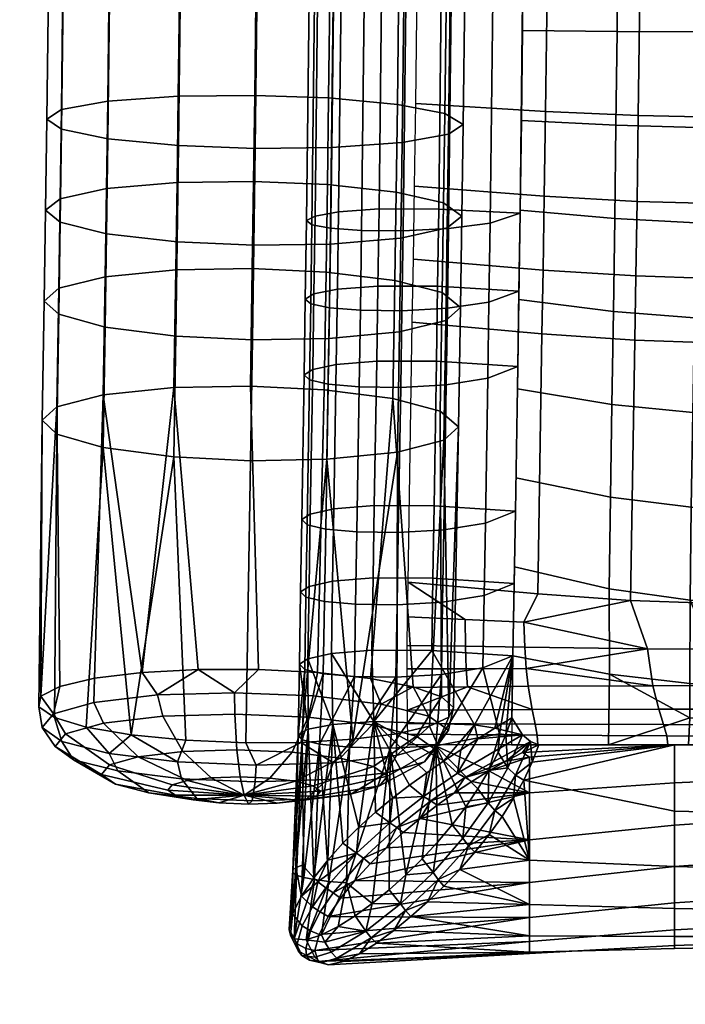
# Model space of a CAD drawing. Header units: millimetres. Extents: x -347 to 347, y -351 to 323.
# Tile 1 of 256: x -251 to -214, y -267 to -212. Entities that reach past the tile are written whole.
import ezdxf

# ---------------------------------------------------------------- set-up
doc = ezdxf.new("R2010")
doc.units = ezdxf.units.MM
doc.header["$MEASUREMENT"] = 0
for name, color, linetype in [('kolecka', 250, 'Continuous'), ('ram', 7, 'Continuous'), ('sedak', 33, 'Continuous')]:
    doc.layers.add(name, color=color, linetype=linetype)

msp = doc.modelspace()

# ---------------------------------------------------------------- meshes
at = {"layer": 'kolecka'}
mesh = msp.add_polyface(dxfattribs=at)
corners = [(-297.408, -108.823, 44.823), (-297.408, -101.256, 52.449), (-297.408, -105.349, 49.092), (-297.408, -112.778, 35.059), (-297.408, -91.524, 56.48), (-297.408, -96.589, 54.946), (-297.408, -101.08, 7.433), (-297.408, -86.257, 57.001), (-297.408, -81.198, 56.521), (-297.408, -91.316, 3.478), (-297.408, -80.989, 3.519), (-297.408, -71.257, 7.551), (-297.408, -75.924, 5.054), (-297.408, -71.434, 52.567), (-297.408, -76.318, 55.104), (-297.408, -86.257, 3), (-25, -346.98, 24.733), (-25, -342.949, 15), (-25, -345.446, 19.667), (-25, -347.501, 30), (-25, -347.021, 35.059), (-25, -335.323, 7.433), (-25, -325.559, 3.478), (-25, -330.439, 4.895), (-25, -339.593, 10.907), (-25, -325.767, 56.48), (-25, -305.5, 7.551), (-25, -343.067, 44.823), (-25, -345.604, 39.939), (-25, -339.593, 49.092), (-25, -335.5, 52.449), (-25, -330.833, 54.946), (-25, -320.5, 57.001), (-25, -315.441, 56.521), (-25, -315.233, 3.519), (-25, -310.167, 5.054), (-25, -293.979, 24.941), (-25, -297.934, 15.177), (-25, -295.395, 20.061), (-25, -301.408, 10.907), (-25, -294.02, 35.267)]
mesh.append_faces([[corners[k] for k in face] for face in [(0, 1, 2, 2), (1, 0, 3, 3), (4, 5, 1, 1), (6, 1, 3, 3), (6, 4, 1, 1), (7, 4, 8, 8), (9, 10, 6, 6), (11, 6, 10, 10), (10, 12, 11, 11), (11, 8, 4, 4), (13, 14, 8, 8), (11, 13, 8, 8), (15, 10, 9, 9), (16, 17, 18, 18), (19, 20, 16, 16), (21, 17, 16, 16), (21, 22, 23, 23), (20, 21, 16, 16), (21, 24, 17, 17), (25, 26, 21, 21), (27, 20, 28, 28), (27, 29, 30, 30), (30, 20, 27, 27), (25, 30, 31, 31), (21, 20, 30, 30), (21, 30, 25, 25), (32, 33, 25, 25), (22, 21, 34, 34), (26, 34, 21, 21), (34, 26, 35, 35), (26, 25, 33, 33), (26, 36, 37, 37), (37, 36, 38, 38), (39, 26, 37, 37), (26, 40, 36, 36)]])
at = {"layer": 'ram'}
mesh = msp.add_polyface(dxfattribs=at)
corners = [(-248.994, -222.168, 470.795), (-249.071, -227.105, 469.979), (-249.877, -227.817, 474.152), (-249.8, -222.806, 474.98), (-246.435, -221.607, 466.935), (-246.51, -226.478, 466.131), (-242.538, -221.27, 464.395), (-242.612, -226.1, 463.597), (-238.305, -221.207, 463.586), (-238.38, -226.028, 462.79), (-234.231, -221.38, 464.312), (-234.306, -226.219, 463.513), (-230.428, -221.799, 466.649), (-230.504, -226.685, 465.842), (-227.811, -222.401, 470.272), (-227.888, -227.354, 469.454), (-226.802, -223.137, 474.92), (-226.88, -228.174, 474.088), (-227.536, -218.595, 479.842), (-227.608, -223.775, 479.105), (-226.732, -218.066, 475.641), (-230.094, -219.059, 483.714), (-230.167, -224.336, 482.964), (-233.991, -219.336, 486.264), (-234.065, -224.673, 485.505), (-238.223, -219.386, 487.074), (-238.297, -224.736, 486.314), (-242.456, -219.229, 486.284), (-242.53, -224.551, 485.527), (-246.356, -218.853, 483.753), (-246.429, -224.102, 483.006), (-248.92, -218.324, 479.892), (-248.991, -223.467, 479.16), (-249.73, -217.774, 475.695), (-248.926, -217.245, 471.495), (-246.368, -216.78, 467.622), (-242.471, -216.503, 465.073), (-238.239, -216.454, 464.262), (-234.165, -216.601, 464.992), (-230.361, -216.952, 467.339), (-227.742, -217.453, 470.976), (-227.449, -211.073, 480.658), (-226.646, -210.708, 476.439), (-230.005, -211.391, 484.546), (-233.9, -211.578, 487.105), (-238.132, -211.606, 487.918), (-242.366, -211.492, 487.123), (-246.268, -211.227, 484.58), (-248.833, -210.857, 480.702), (-249.645, -210.476, 476.487), (-248.843, -210.111, 472.269), (-246.287, -209.793, 468.38), (-242.391, -209.606, 465.821), (-238.159, -209.578, 465.008), (-234.084, -209.684, 465.743), (-230.279, -209.932, 468.1), (-227.659, -210.282, 471.754), (-227.334, -196.028, 481.403), (-226.534, -195.985, 477.169), (-229.888, -196.058, 485.306), (-233.782, -196.067, 487.874), (-238.014, -196.055, 488.689), (-242.248, -196.025, 487.89), (-246.151, -195.977, 485.336), (-248.719, -195.921, 481.442), (-249.534, -195.87, 477.211)]
mesh.append_faces([[corners[k] for k in face] for face in [(0, 1, 2, 3), (4, 5, 1, 0), (6, 7, 5, 4), (8, 9, 7, 6), (10, 11, 9, 8), (12, 13, 11, 10), (14, 15, 13, 12), (16, 17, 15, 14), (18, 19, 16, 20), (21, 22, 19, 18), (23, 24, 22, 21), (25, 26, 24, 23), (27, 28, 26, 25), (29, 30, 28, 27), (31, 32, 30, 29), (33, 3, 32, 31), (34, 0, 3, 33), (35, 4, 0, 34), (36, 6, 4, 35), (37, 8, 6, 36), (38, 10, 8, 37), (39, 12, 10, 38), (40, 14, 12, 39), (20, 16, 14, 40), (41, 18, 20, 42), (43, 21, 18, 41), (44, 23, 21, 43), (45, 25, 23, 44), (46, 27, 25, 45), (47, 29, 27, 46), (48, 31, 29, 47), (49, 33, 31, 48), (50, 34, 33, 49), (51, 35, 34, 50), (52, 36, 35, 51), (53, 37, 36, 52), (54, 38, 37, 53), (55, 39, 38, 54), (56, 40, 39, 55), (42, 20, 40, 56), (57, 41, 42, 58), (59, 43, 41, 57), (60, 44, 43, 59), (61, 45, 44, 60), (62, 46, 45, 61), (63, 47, 46, 62), (64, 48, 47, 63), (65, 49, 48, 64)]])
mesh = msp.add_polyface(dxfattribs=at)
corners = [(-227.687, -228.886, 478.261), (-227.796, -235.512, 477.071), (-226.989, -234.768, 472.903), (-226.88, -228.174, 474.088), (-230.247, -229.513, 482.109), (-230.357, -236.168, 480.914), (-234.145, -229.89, 484.643), (-234.255, -236.564, 483.445), (-238.378, -229.963, 485.45), (-238.488, -236.64, 484.251), (-242.611, -229.759, 484.667), (-242.72, -236.428, 483.469), (-246.509, -229.26, 482.155), (-246.618, -235.907, 480.961), (-249.07, -228.553, 478.32), (-249.179, -235.169, 477.132), (-249.877, -227.817, 474.152), (-249.986, -234.399, 472.97), (-249.071, -227.105, 469.979), (-249.178, -233.655, 468.802), (-246.51, -226.478, 466.131), (-246.618, -232.999, 464.959), (-242.612, -226.1, 463.597), (-242.719, -232.603, 462.428), (-238.38, -226.028, 462.79), (-238.487, -232.527, 461.622), (-234.306, -226.219, 463.513), (-234.413, -232.726, 462.344), (-230.504, -226.685, 465.842), (-230.611, -233.212, 464.67), (-227.888, -227.354, 469.454), (-227.995, -233.91, 468.276), (-227.608, -223.775, 479.105), (-226.802, -223.137, 474.92), (-230.167, -224.336, 482.964), (-234.065, -224.673, 485.505), (-238.297, -224.736, 486.314), (-242.53, -224.551, 485.527), (-246.429, -224.102, 483.006), (-248.991, -223.467, 479.16), (-249.8, -222.806, 474.98), (-227.518, -250.814, 472.516), (-228.59, -251.311, 475.385), (-227.263, -250.271, 469.471), (-230.401, -251.728, 477.87), (-242.047, -252.087, 480.959), (-238.746, -252.226, 481.426), (-235.671, -252.202, 481.005), (-245.07, -251.788, 479.579), (-232.82, -252.032, 479.79), (-249.309, -250.823, 474.609), (-247.561, -251.355, 477.401), (-250.168, -250.239, 471.438), (-249.01, -249.108, 465.036), (-250.066, -249.651, 468.155), (-247.09, -248.656, 462.344), (-241.363, -248.168, 459.094), (-244.467, -248.334, 460.306), (-238.039, -248.173, 458.808), (-231.843, -248.677, 461.035), (-234.773, -248.348, 459.474), (-229.493, -249.135, 463.36), (-227.923, -249.681, 466.253)]
mesh.append_faces([[corners[k] for k in face] for face in [(0, 1, 2, 3), (4, 5, 1, 0), (6, 7, 5, 4), (8, 9, 7, 6), (10, 11, 9, 8), (12, 13, 11, 10), (14, 15, 13, 12), (16, 17, 15, 14), (18, 19, 17, 16), (20, 21, 19, 18), (22, 23, 21, 20), (24, 25, 23, 22), (26, 27, 25, 24), (28, 29, 27, 26), (30, 31, 29, 28), (3, 2, 31, 30), (32, 0, 3, 33), (34, 4, 0, 32), (35, 6, 4, 34), (36, 8, 6, 35), (37, 10, 8, 36), (38, 12, 10, 37), (39, 14, 12, 38), (40, 16, 14, 39), (41, 1, 42, 42), (41, 43, 2, 2), (44, 42, 1, 5), (45, 46, 9, 11), (46, 47, 7, 9), (1, 41, 2, 2), (13, 48, 11, 11), (49, 5, 7, 7), (50, 51, 13, 15), (52, 50, 15, 17), (19, 53, 54, 54), (55, 53, 19, 21), (54, 52, 17, 17), (23, 56, 57, 57), (58, 56, 23, 25), (59, 60, 27, 29), (29, 61, 59, 59), (60, 58, 25, 27), (57, 55, 21, 21), (17, 19, 54, 54), (21, 23, 57, 57), (43, 62, 31, 2), (29, 31, 62, 61)]])
mesh = msp.add_polyface(dxfattribs=at)
corners = [(-242.283, -254.207, 479.456), (-238.224, -254.375, 480.02), (-238.168, -253.456, 480.926), (-242.508, -253.276, 480.323), (-241.44, -255.305, 476.762), (-238.388, -255.432, 477.186), (-240.228, -255.545, 473.189), (-238.598, -255.612, 473.416), (-238.827, -255.116, 469.22), (-245.809, -253.78, 477.405), (-246.28, -252.818, 478.13), (-244.093, -254.984, 475.219), (-241.645, -255.373, 472.366), (-248.266, -253.158, 474.18), (-248.907, -252.154, 474.681), (-245.941, -254.517, 472.794), (-242.632, -255.123, 471.07), (-249.279, -252.438, 470.272), (-249.991, -251.383, 470.501), (-246.703, -253.975, 469.854), (-243.039, -254.834, 469.5), (-248.694, -251.727, 466.275), (-249.365, -250.624, 466.227), (-246.263, -253.44, 466.848), (-242.804, -254.548, 467.894), (-246.601, -251.136, 462.798), (-247.127, -249.991, 462.508), (-244.688, -252.995, 464.233), (-241.963, -254.311, 466.498), (-243.317, -250.753, 460.37), (-243.615, -249.581, 459.912), (-242.219, -252.707, 462.407), (-240.644, -254.157, 465.522), (-239.344, -250.636, 459.362), (-239.365, -249.457, 458.833), (-239.23, -252.62, 461.648), (-239.047, -254.11, 465.117), (-242.047, -252.087, 480.959), (-245.07, -251.788, 479.579), (-247.561, -251.355, 477.401), (-238.746, -252.226, 481.426), (-249.309, -250.823, 474.609), (-250.168, -250.239, 471.438), (-250.066, -249.651, 468.155), (-249.01, -249.108, 465.036), (-247.09, -248.656, 462.344), (-244.467, -248.334, 460.306), (-241.363, -248.168, 459.094), (-238.039, -248.173, 458.808), (-242.72, -236.428, 483.469), (-246.618, -235.907, 480.961)]
mesh.append_faces([[corners[k] for k in face] for face in [(0, 1, 2, 3), (4, 5, 1, 0), (6, 7, 5, 4), (8, 7, 6, 6), (9, 0, 3, 10), (11, 4, 0, 9), (12, 6, 4, 11), (8, 6, 12, 12), (13, 9, 10, 14), (15, 11, 9, 13), (16, 12, 11, 15), (8, 12, 16, 16), (17, 13, 14, 18), (19, 15, 13, 17), (20, 16, 15, 19), (8, 16, 20, 20), (21, 17, 18, 22), (23, 19, 17, 21), (24, 20, 19, 23), (8, 20, 24, 24), (25, 21, 22, 26), (27, 23, 21, 25), (28, 24, 23, 27), (8, 24, 28, 28), (29, 25, 26, 30), (31, 27, 25, 29), (32, 28, 27, 31), (8, 28, 32, 32), (33, 29, 30, 34), (35, 31, 29, 33), (36, 32, 31, 35), (8, 32, 36, 36), (3, 37, 38, 38), (10, 38, 39, 39), (40, 37, 3, 2), (41, 42, 18, 14), (10, 3, 38, 38), (14, 10, 39, 41), (22, 43, 44, 44), (45, 46, 30, 26), (30, 46, 47, 47), (44, 45, 26, 22), (34, 47, 48, 48), (22, 18, 42, 43), (34, 30, 47, 47), (37, 49, 38, 38), (50, 39, 38, 38)]])
mesh = msp.add_polyface(dxfattribs=at)
corners = [(-228.873, -253.284, 473.106), (-228.288, -252.574, 469.109), (-227.542, -251.529, 469.258), (-228.167, -252.289, 473.533), (-231.354, -254.611, 471.986), (-230.915, -254.077, 468.98), (-234.841, -255.174, 470.638), (-234.606, -254.889, 469.033), (-238.827, -255.116, 469.22), (-230.966, -253.876, 476.583), (-230.406, -252.922, 477.251), (-232.929, -255.057, 474.601), (-235.682, -255.411, 472.035), (-234.25, -254.259, 479.011), (-233.918, -253.331, 479.847), (-235.399, -255.345, 476.427), (-237.001, -255.565, 473.01), (-238.224, -254.375, 480.02), (-238.168, -253.456, 480.926), (-238.388, -255.432, 477.186), (-238.598, -255.612, 473.416), (-235.285, -250.805, 459.925), (-239.344, -250.636, 459.362), (-239.365, -249.457, 458.833), (-235.024, -249.637, 459.436), (-236.177, -252.746, 462.072), (-239.23, -252.62, 461.648), (-237.417, -254.178, 465.344), (-239.047, -254.11, 465.117), (-231.758, -251.232, 461.976), (-231.253, -250.094, 461.629), (-233.525, -253.068, 463.614), (-236, -254.349, 466.167), (-229.301, -251.853, 465.201), (-228.626, -250.758, 465.078), (-231.677, -253.535, 466.04), (-235.013, -254.599, 467.463), (-227.263, -250.271, 469.471), (-227.518, -250.814, 472.516), (-228.59, -251.311, 475.385), (-230.401, -251.728, 477.87), (-232.82, -252.032, 479.79), (-235.671, -252.202, 481.005), (-238.746, -252.226, 481.426), (-238.039, -248.173, 458.808), (-234.773, -248.348, 459.474), (-231.843, -248.677, 461.035), (-229.493, -249.135, 463.36), (-227.923, -249.681, 466.253), (-230.357, -236.168, 480.914), (-234.255, -236.564, 483.445)]
mesh.append_faces([[corners[k] for k in face] for face in [(0, 1, 2, 3), (4, 5, 1, 0), (6, 7, 5, 4), (8, 7, 6, 6), (9, 0, 3, 10), (11, 4, 0, 9), (12, 6, 4, 11), (8, 6, 12, 12), (13, 9, 10, 14), (15, 11, 9, 13), (16, 12, 11, 15), (8, 12, 16, 16), (17, 13, 14, 18), (19, 15, 13, 17), (20, 16, 15, 19), (8, 16, 20, 20), (21, 22, 23, 24), (25, 26, 22, 21), (27, 28, 26, 25), (8, 28, 27, 27), (29, 21, 24, 30), (31, 25, 21, 29), (32, 27, 25, 31), (8, 27, 32, 32), (33, 29, 30, 34), (35, 31, 29, 33), (36, 32, 31, 35), (8, 32, 36, 36), (1, 33, 34, 2), (5, 35, 33, 1), (7, 36, 35, 5), (8, 36, 7, 7), (37, 38, 3, 2), (10, 39, 40, 40), (40, 41, 14, 10), (3, 38, 39, 39), (18, 42, 43, 43), (14, 41, 42, 42), (18, 14, 42, 42), (3, 39, 10, 10), (44, 45, 24, 23), (30, 46, 47, 47), (34, 47, 48, 48), (45, 46, 30, 24), (34, 30, 47, 47), (2, 34, 48, 37), (40, 49, 41, 41), (41, 50, 42, 42)]])
at = {"layer": 'sedak'}
mesh = msp.add_polyface(dxfattribs=at)
corners = [(-222.097, -210.706, 473.2), (-222.18, -217.339, 472.477), (-229.345, -216.898, 468.813), (-229.262, -210.415, 469.522), (-221.984, -197.419, 473.926), (-229.148, -197.423, 470.236), (-221.946, -188.519, 473.887), (-229.11, -188.713, 470.201), (-221.935, -178.505, 473.406), (-229.1, -178.828, 469.729), (-218.061, -192.241, 490.884), (-217.959, -187.164, 489.688), (-223.293, -187.903, 487.608), (-223.31, -193.008, 487.692), (-218.11, -197.323, 491.132), (-223.333, -197.902, 487.653), (-218.139, -202.528, 490.978), (-223.365, -202.899, 487.49), (-218.178, -207.728, 490.688), (-223.406, -207.89, 487.204), (-218.227, -212.92, 490.273), (-223.455, -212.873, 486.792), (-218.285, -218.099, 489.721), (-223.513, -217.844, 486.254), (-220.463, -182.907, 487.411), (-223.286, -182.907, 487.411), (-227.783, -183.647, 485.795), (-227.781, -180.523, 485.632), (-223.284, -180.355, 487.276), (-223.286, -183.498, 487.441), (-231.085, -183.703, 485.74), (-231.083, -180.582, 485.578), (-233.319, -183.692, 486.768), (-233.317, -180.562, 486.606), (-234.614, -183.638, 488.369), (-234.611, -180.495, 488.207), (-235.081, -183.566, 490.089), (-235.078, -180.407, 489.926), (-234.778, -183.487, 491.694), (-234.775, -180.313, 491.53), (-233.747, -183.41, 493.005), (-233.744, -180.222, 492.841), (-223.286, -183.498, 487.441), (-223.284, -180.355, 487.276), (-224.929, -180.178, 490.958), (-224.932, -183.354, 491.124), (-227.802, -192.082, 486.033), (-223.306, -192.009, 487.686), (-231.105, -192.126, 485.975), (-233.339, -192.148, 487.002), (-234.634, -192.152, 488.603), (-235.102, -192.145, 490.324), (-234.8, -192.128, 491.931), (-233.769, -192.103, 493.245), (-232.052, -192.074, 494.087), (-232.03, -183.343, 493.845), (-229.756, -192.042, 494.255), (-229.734, -183.299, 494.01), (-227.247, -192.015, 493.455), (-227.225, -183.295, 493.209), (-224.953, -192.001, 491.371), (-223.306, -192.009, 487.686), (-227.9, -207.677, 485.558), (-223.405, -207.758, 487.213), (-231.203, -207.697, 485.496), (-233.439, -207.786, 486.516), (-234.735, -207.908, 488.112), (-235.205, -208.033, 489.828), (-234.903, -208.143, 491.432), (-233.874, -208.227, 492.744), (-232.158, -208.273, 493.586), (-229.862, -208.267, 493.757), (-227.351, -208.192, 492.963), (-225.056, -208.029, 490.887), (-223.405, -207.758, 487.213), (-228.075, -222.735, 483.92), (-223.581, -222.968, 485.565), (-231.378, -222.733, 483.854), (-233.615, -222.888, 484.865), (-234.913, -223.124, 486.446), (-235.385, -223.377, 488.147), (-235.085, -223.611, 489.738), (-234.057, -223.801, 491.04), (-232.342, -223.921, 491.877), (-230.046, -223.941, 492.049), (-227.534, -223.819, 491.264), (-225.236, -223.51, 489.207), (-223.581, -222.968, 485.565)]
mesh.append_faces([[corners[k] for k in face] for face in [(0, 1, 2, 3), (4, 0, 3, 5), (6, 4, 5, 7), (8, 6, 7, 9), (10, 11, 12, 13), (14, 10, 13, 15), (16, 14, 15, 17), (18, 16, 17, 19), (20, 18, 19, 21), (22, 20, 21, 23), (12, 24, 25, 25), (26, 27, 28, 29), (30, 31, 27, 26), (32, 33, 31, 30), (34, 35, 33, 32), (36, 37, 35, 34), (38, 39, 37, 36), (40, 41, 39, 38), (42, 43, 44, 45), (46, 26, 29, 47), (48, 30, 26, 46), (49, 32, 30, 48), (50, 34, 32, 49), (51, 36, 34, 50), (52, 38, 36, 51), (53, 40, 38, 52), (54, 55, 40, 53), (56, 57, 55, 54), (58, 59, 57, 56), (60, 45, 59, 58), (61, 42, 45, 60), (62, 46, 47, 63), (64, 48, 46, 62), (65, 49, 48, 64), (66, 50, 49, 65), (67, 51, 50, 66), (68, 52, 51, 67), (69, 53, 52, 68), (70, 54, 53, 69), (71, 56, 54, 70), (72, 58, 56, 71), (73, 60, 58, 72), (74, 61, 60, 73), (75, 62, 63, 76), (77, 64, 62, 75), (78, 65, 64, 77), (79, 66, 65, 78), (80, 67, 66, 79), (81, 68, 67, 80), (82, 69, 68, 81), (83, 70, 69, 82), (84, 71, 70, 83), (85, 72, 71, 84), (86, 73, 72, 85), (87, 74, 73, 86)]])
mesh = msp.add_polyface(dxfattribs=at)
corners = [(-223.248, -248.126, 468.456), (-223.33, -246.939, 467.771), (-216.546, -247.028, 470.226), (-208.705, -244.546, 470.966), (-209.383, -247.06, 471.01), (-212.987, -247.052, 470.818), (-213.237, -244.504, 470.731), (-205.774, -247.063, 471.08), (-217.486, -244.355, 469.901), (-223.373, -245.566, 467.48), (-217.189, -226.435, 473.122), (-217.247, -229.984, 472.502), (-222.374, -229.636, 470.539), (-222.315, -226.107, 471.156), (-212.94, -226.573, 473.954), (-212.999, -230.13, 473.332), (-208.408, -226.61, 474.19), (-208.467, -230.171, 473.567), (-217.123, -222.316, 473.789), (-222.25, -222.024, 471.817), (-212.875, -222.436, 474.624), (-208.343, -222.465, 474.861), (-217.054, -217.573, 474.456), (-222.18, -217.339, 472.477), (-212.805, -217.666, 475.295), (-208.274, -217.681, 475.533), (-216.971, -210.856, 475.188), (-222.097, -210.706, 473.2), (-212.722, -210.908, 476.03), (-208.191, -210.905, 476.27), (-222.612, -244.001, 467.939), (-213.749, -212.944, 492.06), (-213.7, -207.645, 492.477), (-218.178, -207.728, 490.688), (-218.227, -212.92, 490.273), (-209.773, -212.953, 492.719), (-209.723, -207.615, 493.136), (-213.808, -218.229, 491.501), (-218.285, -218.099, 489.721), (-209.833, -218.278, 492.157), (-213.876, -223.496, 490.788), (-218.351, -223.259, 489.024), (-209.902, -223.583, 491.439), (-213.953, -228.745, 489.956), (-218.427, -228.403, 488.209), (-209.98, -228.871, 490.599), (-214.037, -233.983, 489.052), (-218.51, -233.535, 487.322), (-210.065, -234.148, 489.689), (-214.126, -239.212, 488.103), (-218.596, -238.659, 486.393), (-210.154, -239.416, 488.734), (-214.189, -244.34, 486.741), (-218.654, -243.716, 485.189), (-210.24, -244.57, 487.312), (-214.199, -248.955, 484.233), (-218.65, -248.434, 483.23), (-212.21, -249.082, 484.477), (-210.331, -249.147, 484.603), (-206.037, -211.931, 492.904), (-206.113, -218.694, 492.201), (-206.06, -214.189, 492.697), (-206.173, -223.148, 491.597), (-205.995, -207.41, 493.243), (-206.344, -234.237, 489.769), (-206.273, -229.808, 490.537), (-206.517, -243.447, 487.809), (-206.457, -240.819, 488.528), (-206.417, -238.64, 488.981), (-208.525, -249.171, 484.649), (-206.597, -245.974, 486.788), (-206.239, -227.591, 490.906), (-206.687, -248.005, 485.579)]
mesh.append_faces([[corners[k] for k in face] for face in [(0, 1, 2, 2), (3, 4, 5, 6), (4, 3, 7, 7), (6, 5, 2, 8), (1, 9, 2, 2), (2, 9, 8, 8), (10, 11, 12, 13), (14, 15, 11, 10), (16, 17, 15, 14), (18, 10, 13, 19), (20, 14, 10, 18), (21, 16, 14, 20), (22, 18, 19, 23), (24, 20, 18, 22), (25, 21, 20, 24), (26, 22, 23, 27), (28, 24, 22, 26), (29, 25, 24, 28), (8, 30, 12, 11), (3, 6, 15, 17), (6, 8, 11, 15), (31, 32, 33, 34), (35, 36, 32, 31), (37, 31, 34, 38), (39, 35, 31, 37), (40, 37, 38, 41), (42, 39, 37, 40), (43, 40, 41, 44), (45, 42, 40, 43), (46, 43, 44, 47), (48, 45, 43, 46), (49, 46, 47, 50), (51, 48, 46, 49), (52, 49, 50, 53), (54, 51, 49, 52), (55, 52, 53, 56), (57, 58, 54, 54), (52, 55, 57, 57), (54, 52, 57, 57), (36, 35, 59, 59), (35, 39, 60, 61), (61, 59, 35, 35), (39, 42, 62, 60), (63, 36, 59, 59), (45, 48, 64, 65), (51, 54, 66, 67), (48, 51, 68, 68), (54, 58, 69, 69), (70, 54, 69, 69), (42, 45, 71, 62), (45, 65, 71, 71), (67, 68, 51, 51), (69, 72, 70, 70), (70, 66, 54, 54), (68, 64, 48, 48)]])
mesh = msp.add_polyface(dxfattribs=at)
corners = [(-222.315, -226.107, 471.156), (-222.374, -229.636, 470.539), (-229.539, -228.993, 466.906), (-229.48, -225.498, 467.517), (-222.25, -222.024, 471.817), (-229.415, -221.48, 468.168), (-222.18, -217.339, 472.477), (-229.345, -216.898, 468.813), (-222.612, -244.001, 467.939), (-229.777, -243.347, 464.308), (-218.351, -223.259, 489.024), (-218.285, -218.099, 489.721), (-223.513, -217.844, 486.254), (-223.579, -222.799, 485.588), (-218.427, -228.403, 488.209), (-223.653, -227.737, 484.809), (-218.51, -233.535, 487.322), (-223.732, -232.662, 483.952), (-218.596, -238.659, 486.393), (-223.813, -237.582, 483.061), (-218.654, -243.716, 485.189), (-223.895, -242.501, 482.168), (-228.139, -226.998, 483.246), (-228.075, -222.735, 483.92), (-223.581, -222.968, 485.565), (-223.646, -227.267, 484.887), (-231.441, -226.99, 483.18), (-231.378, -222.733, 483.854), (-233.679, -227.161, 484.187), (-233.615, -222.888, 484.865), (-234.978, -227.425, 485.763), (-234.913, -223.124, 486.446), (-235.45, -227.708, 487.46), (-235.385, -223.377, 488.147), (-235.151, -227.972, 489.046), (-235.085, -223.611, 489.738), (-234.123, -228.187, 490.345), (-234.057, -223.801, 491.04), (-232.408, -228.325, 491.18), (-232.342, -223.921, 491.877), (-230.112, -228.351, 491.351), (-230.046, -223.941, 492.049), (-227.6, -228.218, 490.569), (-227.534, -223.819, 491.264), (-225.302, -227.874, 488.518), (-225.236, -223.51, 489.207), (-223.646, -227.267, 484.887), (-223.581, -222.968, 485.565), (-228.205, -231.149, 482.531), (-223.712, -231.439, 484.17), (-231.507, -231.138, 482.465), (-233.745, -231.318, 483.47), (-235.044, -231.598, 485.042), (-235.517, -231.899, 486.736), (-235.218, -232.181, 488.319), (-234.191, -232.411, 489.615), (-232.476, -232.559, 490.449), (-230.18, -232.589, 490.62), (-227.668, -232.449, 489.84), (-225.369, -232.084, 487.794), (-223.712, -231.439, 484.17), (-228.336, -239.13, 481.086), (-223.844, -239.43, 482.725), (-231.638, -239.118, 481.019), (-233.876, -239.301, 482.022), (-235.176, -239.587, 483.593), (-235.649, -239.896, 485.285), (-235.351, -240.185, 486.867), (-234.324, -240.421, 488.163), (-232.61, -240.574, 488.996), (-230.315, -240.605, 489.168), (-227.803, -240.463, 488.389), (-225.503, -240.09, 486.346), (-223.844, -239.43, 482.725), (-228.403, -243.126, 480.363), (-223.91, -243.424, 482.001), (-231.705, -243.114, 480.297), (-233.943, -243.297, 481.301), (-235.243, -243.583, 482.873), (-235.715, -243.891, 484.565), (-235.417, -244.179, 486.147), (-234.39, -244.415, 487.443), (-232.675, -244.566, 488.276), (-225.568, -244.084, 485.622), (-227.867, -244.456, 487.667), (-223.91, -243.424, 482.001)]
mesh.append_faces([[corners[k] for k in face] for face in [(0, 1, 2, 3), (4, 0, 3, 5), (6, 4, 5, 7), (8, 9, 2, 1), (10, 11, 12, 13), (14, 10, 13, 15), (16, 14, 15, 17), (18, 16, 17, 19), (20, 18, 19, 21), (22, 23, 24, 25), (26, 27, 23, 22), (28, 29, 27, 26), (30, 31, 29, 28), (32, 33, 31, 30), (34, 35, 33, 32), (36, 37, 35, 34), (38, 39, 37, 36), (40, 41, 39, 38), (42, 43, 41, 40), (44, 45, 43, 42), (46, 47, 45, 44), (48, 22, 25, 49), (50, 26, 22, 48), (51, 28, 26, 50), (52, 30, 28, 51), (53, 32, 30, 52), (54, 34, 32, 53), (55, 36, 34, 54), (56, 38, 36, 55), (57, 40, 38, 56), (58, 42, 40, 57), (59, 44, 42, 58), (60, 46, 44, 59), (61, 48, 49, 62), (63, 50, 48, 61), (64, 51, 50, 63), (65, 52, 51, 64), (66, 53, 52, 65), (67, 54, 53, 66), (68, 55, 54, 67), (69, 56, 55, 68), (70, 57, 56, 69), (71, 58, 57, 70), (72, 59, 58, 71), (73, 60, 59, 72), (74, 61, 62, 75), (76, 63, 61, 74), (77, 64, 63, 76), (78, 65, 64, 77), (79, 66, 65, 78), (80, 67, 66, 79), (81, 68, 67, 80), (82, 69, 68, 81), (83, 72, 71, 84), (85, 73, 72, 83)]])
mesh = msp.add_polyface(dxfattribs=at)
corners = [(-223.33, -246.939, 467.771), (-226.597, -246.889, 466.231), (-226.612, -245.422, 465.885), (-223.373, -245.566, 467.48), (-229.822, -246.842, 464.6), (-229.806, -245.274, 464.199), (-223.139, -249.103, 469.49), (-226.499, -249.13, 468.204), (-226.557, -248.132, 467.022), (-223.248, -248.126, 468.456), (-229.828, -249.164, 466.841), (-229.83, -248.143, 465.502), (-222.926, -250.385, 471.959), (-229.814, -250.417, 469.989), (-216.242, -249.07, 471.529), (-229.777, -243.347, 464.308), (-222.612, -244.001, 467.939), (-217.486, -244.355, 469.901), (-218.65, -248.434, 483.23), (-218.654, -243.716, 485.189), (-223.895, -242.501, 482.168), (-223.976, -247.42, 481.277), (-218.692, -252.339, 480.39), (-224.058, -252.339, 480.39), (-230.379, -244.598, 488.447), (-230.315, -240.605, 489.168), (-232.61, -240.574, 488.996), (-232.675, -244.566, 488.276), (-227.867, -244.456, 487.667), (-227.803, -240.463, 488.389), (-228.469, -247.122, 479.64), (-228.403, -243.126, 480.363), (-223.91, -243.424, 482.001), (-223.976, -247.42, 481.277), (-231.772, -247.11, 479.574), (-231.705, -243.114, 480.297), (-234.009, -247.292, 480.578), (-233.943, -243.297, 481.301), (-235.309, -247.578, 482.15), (-235.243, -243.583, 482.873), (-235.781, -247.885, 483.842), (-235.715, -243.891, 484.565), (-235.483, -248.172, 485.424), (-235.417, -244.179, 486.147), (-234.456, -248.408, 486.72), (-234.39, -244.415, 487.443), (-232.741, -248.559, 487.553), (-230.445, -248.59, 487.724), (-227.933, -248.448, 486.944), (-225.634, -248.077, 484.899), (-225.568, -244.084, 485.622), (-223.976, -247.42, 481.277), (-223.91, -243.424, 482.001), (-231.673, -251.046, 478.505), (-233.936, -251.206, 479.394), (-235.297, -251.476, 480.888), (-235.847, -251.775, 482.541), (-235.628, -252.06, 484.121), (-234.674, -252.3, 485.451), (-233.018, -252.463, 486.356), (-230.755, -252.513, 486.633), (-228.231, -252.394, 485.979), (-224.033, -250.853, 480.657), (-224.373, -251.794, 481.423), (-224.73, -251.727, 482.284), (-226.102, -251.229, 479.521), (-224.971, -251.421, 480.037), (-224.033, -250.853, 480.657)]
mesh.append_faces([[corners[k] for k in face] for face in [(0, 1, 2, 3), (1, 4, 5, 2), (6, 7, 8, 9), (7, 10, 11, 8), (8, 11, 4, 1), (9, 8, 1, 0), (7, 6, 12, 12), (13, 10, 7, 7), (12, 13, 7, 7), (14, 6, 9, 9), (15, 16, 3, 2), (17, 3, 16, 16), (2, 5, 15, 15), (18, 19, 20, 21), (22, 18, 21, 23), (24, 25, 26, 27), (28, 29, 25, 24), (30, 31, 32, 33), (34, 35, 31, 30), (36, 37, 35, 34), (38, 39, 37, 36), (40, 41, 39, 38), (42, 43, 41, 40), (44, 45, 43, 42), (46, 27, 45, 44), (47, 24, 27, 46), (48, 28, 24, 47), (49, 50, 28, 48), (51, 52, 50, 49), (53, 34, 30, 30), (53, 54, 36, 36), (36, 34, 53, 53), (54, 55, 38, 38), (38, 36, 54, 54), (55, 56, 40, 40), (40, 38, 55, 55), (56, 57, 42, 42), (42, 40, 56, 56), (57, 58, 44, 44), (44, 42, 57, 57), (58, 59, 46, 46), (46, 44, 58, 58), (59, 60, 47, 47), (47, 46, 59, 59), (60, 61, 48, 48), (48, 47, 60, 60), (49, 48, 61, 61), (62, 51, 63, 63), (49, 64, 51, 51), (65, 30, 33, 33), (33, 66, 65, 65), (30, 65, 53, 53), (51, 64, 63, 63), (66, 33, 67, 67)]])
mesh = msp.add_polyface(dxfattribs=at)
corners = [(-216.546, -247.028, 470.226), (-216.242, -249.07, 471.529), (-223.248, -248.126, 468.456), (-215.914, -250.369, 473.466), (-222.926, -250.385, 471.959), (-223.139, -249.103, 469.49), (-215.652, -251.223, 475.629), (-222.754, -251.197, 474.654), (-215.48, -251.843, 477.93), (-222.639, -251.801, 477.459), (-215.416, -252.339, 480.39), (-222.597, -252.339, 480.39), (-212.674, -249.065, 472.02), (-212.987, -247.052, 470.818), (-212.337, -250.366, 473.828), (-212.068, -251.229, 475.863), (-211.891, -251.853, 478.042), (-211.826, -252.339, 480.39), (-209.073, -249.063, 472.18), (-209.383, -247.06, 471.01), (-208.74, -250.365, 473.945), (-208.475, -251.232, 475.939), (-208.3, -251.856, 478.079), (-208.236, -252.339, 480.39), (-205.469, -249.063, 472.238), (-205.774, -247.063, 471.08), (-205.142, -250.365, 473.989), (-214.213, -250.846, 482.458), (-214.199, -248.955, 484.233), (-218.65, -248.434, 483.23), (-218.692, -252.339, 480.39), (-214.283, -252.339, 480.39), (-210.511, -252.339, 480.39), (-210.399, -250.967, 482.661), (-212.248, -250.926, 482.592), (-212.337, -252.339, 480.39), (-210.331, -249.147, 484.603), (-212.21, -249.082, 484.477), (-208.628, -250.982, 482.686), (-208.525, -249.171, 484.649), (-208.764, -252.339, 480.39), (-206.921, -251.239, 482.335), (-206.798, -249.811, 484.055), (-207.058, -252.339, 480.39), (-206.687, -248.005, 485.579), (-215.058, -254.444, 476.173), (-215.058, -252.339, 480.39), (-207.058, -252.339, 480.39), (-207.058, -254.094, 475.931), (-215.058, -256.769, 473.904), (-207.058, -256.245, 473.424), (-215.058, -259.062, 473.131), (-207.058, -258.497, 472.436), (-215.058, -261.069, 473.404), (-207.058, -260.554, 472.533), (-215.058, -262.565, 474.32), (-207.058, -262.151, 473.327), (-215.058, -263.432, 475.675), (-207.058, -263.151, 474.621), (-215.058, -263.581, 477.311), (-207.058, -263.448, 476.265), (-215.058, -262.919, 479.072), (-207.058, -262.936, 478.108), (-215.058, -261.389, 480.741), (-207.058, -261.536, 479.935), (-215.058, -259.053, 481.862), (-207.058, -259.27, 481.279), (-215.058, -256.005, 481.917), (-207.058, -256.188, 481.608), (-215.058, -252.339, 480.39), (-207.058, -252.339, 480.39), (-223.058, -257.586, 474.65), (-223.058, -254.99, 476.55), (-223.058, -259.94, 474.212), (-223.058, -261.87, 474.76), (-223.058, -263.208, 475.866), (-223.058, -263.87, 477.315), (-223.058, -263.787, 478.94), (-223.058, -262.893, 480.573), (-223.058, -261.161, 481.996), (-223.058, -258.714, 482.768), (-223.058, -253.027, 479.173), (-223.383, -254.282, 481.769), (-222.544, -252.339, 480.39), (-222.918, -253.296, 481.128)]
mesh.append_faces([[corners[k] for k in face] for face in [(0, 1, 2, 2), (3, 4, 5, 1), (6, 7, 4, 3), (8, 9, 7, 6), (10, 11, 9, 8), (12, 1, 0, 13), (14, 3, 1, 12), (15, 6, 3, 14), (16, 8, 6, 15), (17, 10, 8, 16), (18, 12, 13, 19), (20, 14, 12, 18), (21, 15, 14, 20), (22, 16, 15, 21), (23, 17, 16, 22), (24, 18, 19, 25), (26, 20, 18, 24), (27, 28, 29, 29), (30, 31, 27, 27), (29, 30, 27, 27), (32, 33, 34, 35), (33, 36, 37, 34), (34, 37, 28, 27), (35, 34, 27, 31), (38, 39, 36, 33), (40, 38, 33, 32), (39, 38, 41, 42), (38, 40, 43, 41), (42, 44, 39, 39), (45, 46, 47, 48), (49, 45, 48, 50), (51, 49, 50, 52), (53, 51, 52, 54), (55, 53, 54, 56), (57, 55, 56, 58), (59, 57, 58, 60), (61, 59, 60, 62), (63, 61, 62, 64), (65, 63, 64, 66), (67, 65, 66, 68), (69, 67, 68, 70), (71, 72, 45, 49), (73, 71, 49, 51), (74, 73, 51, 53), (75, 74, 53, 55), (76, 75, 55, 57), (77, 76, 57, 59), (78, 77, 59, 61), (79, 78, 61, 63), (80, 79, 63, 65), (45, 72, 81, 46), (67, 69, 82, 82), (83, 84, 69, 69), (80, 65, 67, 82)]])
mesh = msp.add_polyface(dxfattribs=at)
corners = [(-222.754, -251.197, 474.654), (-229.796, -251.168, 473.37), (-229.814, -250.417, 469.989), (-222.926, -250.385, 471.959), (-222.639, -251.801, 477.459), (-229.783, -251.747, 476.833), (-222.597, -252.339, 480.39), (-229.777, -252.339, 480.39), (-228.231, -252.394, 485.979), (-225.313, -253.757, 482.683), (-224.73, -251.727, 482.284), (-225.913, -254.761, 483.152), (-227.041, -253.9, 478.087), (-223.443, -251.78, 480.373), (-223.017, -252.147, 480.328), (-226.63, -254.135, 477.878), (-228.915, -255.185, 477.033), (-228.516, -255.423, 476.834), (-224.253, -253.605, 481.684), (-225.347, -255.544, 482.714), (-224.988, -255.957, 482.687), (-223.844, -254.007, 481.696), (-223.443, -251.78, 480.373), (-223.017, -252.147, 480.328), (-222.544, -252.339, 480.39), (-223.454, -252.769, 479.623), (-224.379, -253.249, 478.905), (-225.315, -253.779, 478.238), (-226.259, -254.36, 477.627), (-227.207, -254.993, 477.078), (-224.033, -250.853, 480.657), (-224.971, -251.421, 480.037), (-225.912, -252.004, 479.435), (-226.855, -252.606, 478.854), (-228.744, -253.877, 477.776), (-227.799, -253.228, 478.298), (-230.633, -255.283, 476.881), (-229.689, -254.559, 477.298), (-223.94, -255.285, 482.302), (-223.383, -254.282, 481.769), (-222.918, -253.296, 481.128), (-222.544, -252.339, 480.39), (-224.373, -251.794, 481.423), (-224.799, -252.765, 482.103), (-224.033, -250.853, 480.657), (-215.058, -252.339, 480.39), (-223.058, -253.027, 479.173), (-223.058, -254.99, 476.55), (-215.058, -252.339, 480.39), (-228.157, -255.675, 476.596), (-226.102, -251.229, 479.521), (-231.673, -251.046, 478.505), (-230.755, -252.513, 486.633), (-229.893, -259.516, 483.689), (-225.634, -248.077, 484.899), (-226.591, -255.763, 483.502), (-227.339, -256.75, 483.729)]
mesh.append_faces([[corners[k] for k in face] for face in [(0, 1, 2, 3), (4, 5, 1, 0), (6, 7, 5, 4), (8, 9, 10, 10), (8, 11, 9, 9), (12, 13, 14, 15), (16, 12, 15, 17), (18, 19, 20, 21), (22, 18, 21, 23), (14, 24, 25, 25), (14, 25, 26, 26), (15, 27, 28, 28), (15, 28, 29, 29), (15, 26, 27, 27), (14, 26, 15, 15), (17, 15, 29, 29), (30, 13, 31, 31), (32, 31, 13, 13), (33, 32, 12, 12), (12, 16, 34, 35), (13, 12, 32, 32), (12, 35, 33, 33), (16, 36, 37, 37), (37, 34, 16, 16), (21, 38, 39, 39), (23, 40, 41, 41), (40, 23, 21, 21), (38, 21, 20, 20), (40, 21, 39, 39), (18, 9, 19, 19), (22, 42, 18, 18), (18, 43, 9, 9), (22, 44, 42, 42), (42, 43, 18, 18), (9, 11, 19, 19), (25, 45, 46, 46), (24, 45, 25, 25), (28, 27, 47, 47), (25, 46, 26, 26), (48, 40, 39, 39), (27, 26, 46, 46), (46, 47, 27, 27), (49, 29, 47, 47), (47, 29, 28, 28), (32, 50, 31, 31), (35, 50, 33, 33), (51, 35, 34, 34), (33, 50, 32, 32), (50, 35, 51, 51), (52, 53, 8, 8), (10, 9, 43, 43), (43, 42, 10, 10), (10, 54, 8, 8), (11, 8, 55, 55), (56, 55, 8, 8)]])
mesh = msp.add_polyface(dxfattribs=at)
corners = [(-232.625, -258.322, 475.739), (-230.789, -256.645, 476.208), (-230.399, -256.902, 476.041), (-232.233, -258.595, 475.594), (-234.324, -260.243, 475.804), (-233.915, -260.523, 475.662), (-229.103, -256.408, 476.186), (-230.041, -257.19, 475.856), (-230.963, -258.022, 475.616), (-231.859, -258.904, 475.483), (-232.715, -259.836, 475.476), (-233.504, -260.812, 475.628), (-232.486, -256.885, 476.306), (-231.568, -256.055, 476.543), (-230.633, -255.283, 476.881), (-234.761, -259.909, 476.116), (-235.057, -261.284, 476.121), (-234.212, -258.71, 476.218), (-233.373, -257.771, 476.191), (-234.983, -259.688, 476.398), (-235.656, -260.69, 476.755), (-230.196, -261.123, 483.132), (-229.893, -259.516, 483.689), (-230.813, -260.341, 483.444), (-223.058, -257.586, 474.65), (-223.058, -259.94, 474.212), (-235.297, -251.476, 480.888), (-235.609, -258.99, 477.612), (-235.973, -259.124, 478.368), (-235.847, -251.775, 482.541), (-236.149, -259.262, 479.15), (-236.134, -259.401, 479.935), (-235.628, -252.06, 484.121), (-235.929, -259.537, 480.703), (-235.531, -259.666, 481.431), (-234.674, -252.3, 485.451), (-234.939, -259.783, 482.096), (-234.153, -259.886, 482.677), (-233.018, -252.463, 486.356), (-230.755, -252.513, 486.633), (-233.177, -259.969, 483.147), (-228.744, -253.877, 477.776), (-229.689, -254.559, 477.298), (-231.673, -251.046, 478.505), (-233.936, -251.206, 479.394), (-236.156, -261.676, 477.349), (-236.341, -262.537, 478.236), (-236.062, -263.047, 479.337), (-231.75, -261.102, 483.085)]
mesh.append_faces([[corners[k] for k in face] for face in [(0, 1, 2, 3), (4, 0, 3, 5), (6, 7, 2, 2), (8, 2, 7, 7), (3, 8, 9, 9), (3, 9, 10, 10), (5, 10, 11, 11), (5, 3, 10, 10), (2, 8, 3, 3), (1, 12, 13, 13), (13, 14, 1, 1), (12, 1, 0, 0), (15, 0, 4, 4), (16, 15, 4, 4), (17, 0, 15, 15), (0, 17, 18, 18), (15, 19, 17, 17), (20, 19, 15, 15), (12, 0, 18, 18), (21, 22, 23, 23), (9, 24, 10, 10), (10, 25, 11, 11), (26, 27, 28, 28), (29, 26, 28, 28), (29, 30, 31, 31), (32, 29, 31, 31), (29, 28, 30, 30), (32, 33, 34, 34), (35, 32, 34, 34), (32, 31, 33, 33), (35, 36, 37, 37), (38, 35, 37, 37), (35, 34, 36, 36), (39, 38, 40, 40), (38, 37, 40, 40), (41, 42, 43, 43), (12, 44, 43, 43), (26, 44, 19, 19), (14, 13, 43, 43), (42, 14, 43, 43), (44, 12, 18, 18), (44, 18, 17, 17), (44, 17, 19, 19), (20, 27, 19, 19), (19, 27, 26, 26), (27, 20, 28, 28), (45, 30, 28, 28), (46, 31, 30, 30), (31, 46, 33, 33), (12, 43, 13, 13), (23, 22, 39, 39), (47, 34, 33, 33), (47, 36, 34, 34), (23, 39, 48, 48), (40, 48, 39, 39)]])
mesh = msp.add_polyface(dxfattribs=at)
corners = [(-230.789, -256.645, 476.208), (-228.915, -255.185, 477.033), (-228.516, -255.423, 476.834), (-230.399, -256.902, 476.041), (-228.391, -259.384, 483.436), (-230.196, -261.123, 483.132), (-229.921, -261.499, 482.952), (-228.109, -259.777, 483.299), (-226.749, -257.5, 483.302), (-226.437, -257.909, 483.221), (-225.347, -255.544, 482.714), (-224.988, -255.957, 482.687), (-229.103, -256.408, 476.186), (-228.157, -255.675, 476.596), (-227.207, -254.993, 477.078), (-230.633, -255.283, 476.881), (-229.617, -261.83, 482.741), (-228.692, -261.008, 483.001), (-227.789, -260.137, 483.163), (-226.915, -259.224, 483.222), (-226.081, -258.275, 483.172), (-225.299, -257.294, 483.005), (-224.581, -256.294, 482.715), (-223.94, -255.285, 482.302), (-229.893, -259.516, 483.689), (-229.001, -258.636, 483.819), (-228.146, -257.711, 483.834), (-227.339, -256.75, 483.729), (-226.591, -255.763, 483.502), (-225.913, -254.761, 483.152), (-223.058, -254.99, 476.55), (-232.715, -259.836, 475.476), (-223.058, -257.586, 474.65), (-223.058, -259.94, 474.212), (-234.184, -261.816, 475.978), (-223.058, -261.87, 474.76), (-223.058, -263.208, 475.866), (-234.919, -263.699, 477.431), (-223.058, -263.787, 478.94), (-233.363, -264.313, 480.56), (-223.058, -263.87, 477.315), (-234.748, -264.311, 478.512), (-223.058, -258.714, 482.768), (-223.058, -261.161, 481.996), (-223.383, -254.282, 481.769), (-223.058, -262.893, 480.573), (-231.509, -263.289, 481.919), (-230.041, -257.19, 475.856), (-230.963, -258.022, 475.616), (-234.688, -262.808, 476.572), (-231.859, -258.904, 475.483), (-230.559, -262.596, 482.385), (-232.453, -263.881, 481.321), (-228.231, -252.394, 485.979)]
mesh.append_faces([[corners[k] for k in face] for face in [(0, 1, 2, 3), (4, 5, 6, 7), (8, 4, 7, 9), (10, 8, 9, 11), (2, 12, 3, 3), (13, 12, 2, 2), (14, 13, 2, 2), (0, 15, 1, 1), (6, 16, 17, 17), (6, 17, 7, 7), (7, 18, 19, 19), (9, 19, 20, 20), (11, 21, 22, 22), (11, 22, 23, 23), (9, 20, 21, 21), (9, 7, 19, 19), (11, 9, 21, 21), (17, 18, 7, 7), (24, 5, 4, 4), (25, 4, 26, 26), (4, 8, 27, 26), (24, 4, 25, 25), (10, 28, 8, 8), (8, 28, 27, 27), (10, 29, 28, 28), (30, 12, 13, 13), (31, 32, 33, 33), (34, 33, 35, 35), (35, 36, 37, 37), (38, 39, 40, 40), (36, 40, 41, 41), (42, 23, 22, 22), (43, 19, 18, 18), (20, 42, 21, 21), (23, 42, 44, 44), (45, 43, 16, 16), (38, 45, 46, 46), (30, 32, 12, 12), (12, 32, 47, 47), (48, 47, 32, 32), (49, 34, 35, 35), (50, 48, 32, 32), (43, 17, 16, 16), (43, 18, 17, 17), (21, 42, 22, 22), (20, 19, 42, 42), (42, 19, 43, 43), (45, 51, 46, 46), (46, 52, 38, 38), (52, 39, 38, 38), (51, 45, 16, 16), (26, 53, 25, 25), (53, 24, 25, 25), (27, 53, 26, 26)]])
mesh = msp.add_polyface(dxfattribs=at)
corners = [(-235.057, -261.284, 476.121), (-234.324, -260.243, 475.804), (-233.915, -260.523, 475.662), (-234.629, -261.565, 475.982), (-235.63, -262.346, 476.716), (-235.173, -262.62, 476.574), (-235.894, -263.327, 477.675), (-235.426, -263.588, 477.495), (-235.837, -263.71, 478.285), (-235.386, -263.972, 478.075), (-235.639, -263.968, 478.933), (-235.218, -264.242, 478.698), (-234.93, -264.073, 480.135), (-234.573, -264.389, 479.891), (-234.029, -263.786, 481.091), (-233.711, -264.133, 480.865), (-232.101, -262.641, 482.39), (-231.817, -263.007, 482.19), (-230.196, -261.123, 483.132), (-229.921, -261.499, 482.952), (-233.504, -260.812, 475.628), (-234.184, -261.816, 475.978), (-234.919, -263.699, 477.431), (-234.688, -262.808, 476.572), (-234.748, -264.311, 478.512), (-235.656, -260.69, 476.755), (-234.761, -259.909, 476.116), (-236.341, -262.537, 478.236), (-236.156, -261.676, 477.349), (-236.261, -262.849, 478.775), (-236.062, -263.047, 479.337), (-234.173, -264.499, 479.613), (-233.363, -264.313, 480.56), (-232.453, -263.881, 481.321), (-231.509, -263.289, 481.919), (-230.559, -262.596, 482.385), (-229.617, -261.83, 482.741), (-235.397, -263.102, 480.395), (-234.364, -263.231, 481.251), (-233.634, -262.375, 482.015), (-231.75, -261.102, 483.085), (-234.55, -262.834, 481.284), (-232.694, -261.786, 482.611), (-230.813, -260.341, 483.444), (-223.058, -259.94, 474.212), (-223.058, -261.87, 474.76), (-223.058, -263.87, 477.315), (-223.058, -263.208, 475.866), (-236.149, -259.262, 479.15), (-235.929, -259.537, 480.703), (-235.973, -259.124, 478.368), (-234.153, -259.886, 482.677), (-234.939, -259.783, 482.096), (-233.177, -259.969, 483.147)]
mesh.append_faces([[corners[k] for k in face] for face in [(0, 1, 2, 3), (4, 0, 3, 5), (6, 4, 5, 7), (8, 6, 7, 9), (10, 8, 9, 11), (12, 10, 11, 13), (14, 12, 13, 15), (16, 14, 15, 17), (18, 16, 17, 19), (20, 21, 3, 2), (22, 7, 5, 23), (23, 5, 3, 21), (7, 22, 9, 9), (9, 22, 24, 24), (25, 26, 0, 0), (6, 27, 28, 4), (4, 28, 25, 0), (8, 29, 27, 6), (29, 8, 10, 30), (31, 13, 11, 24), (31, 32, 15, 13), (17, 33, 34, 34), (17, 34, 35, 35), (15, 32, 33, 33), (19, 17, 35, 35), (33, 17, 15, 15), (19, 35, 36, 36), (9, 24, 11, 11), (30, 10, 12, 37), (38, 14, 16, 16), (37, 12, 14, 38), (38, 16, 39, 39), (16, 18, 40, 40), (38, 41, 37, 37), (38, 39, 41, 41), (16, 40, 42, 42), (43, 40, 18, 18), (42, 39, 16, 16), (44, 21, 20, 20), (45, 22, 23, 23), (46, 31, 24, 24), (31, 46, 32, 32), (22, 47, 24, 24), (28, 27, 48, 48), (29, 49, 27, 27), (28, 50, 25, 25), (51, 52, 37, 37), (30, 37, 52, 52), (37, 41, 51, 51), (30, 49, 29, 29), (53, 51, 41, 41), (53, 42, 40, 40), (42, 53, 39, 39), (39, 53, 41, 41)]])

doc.saveas('drawing.dxf')
